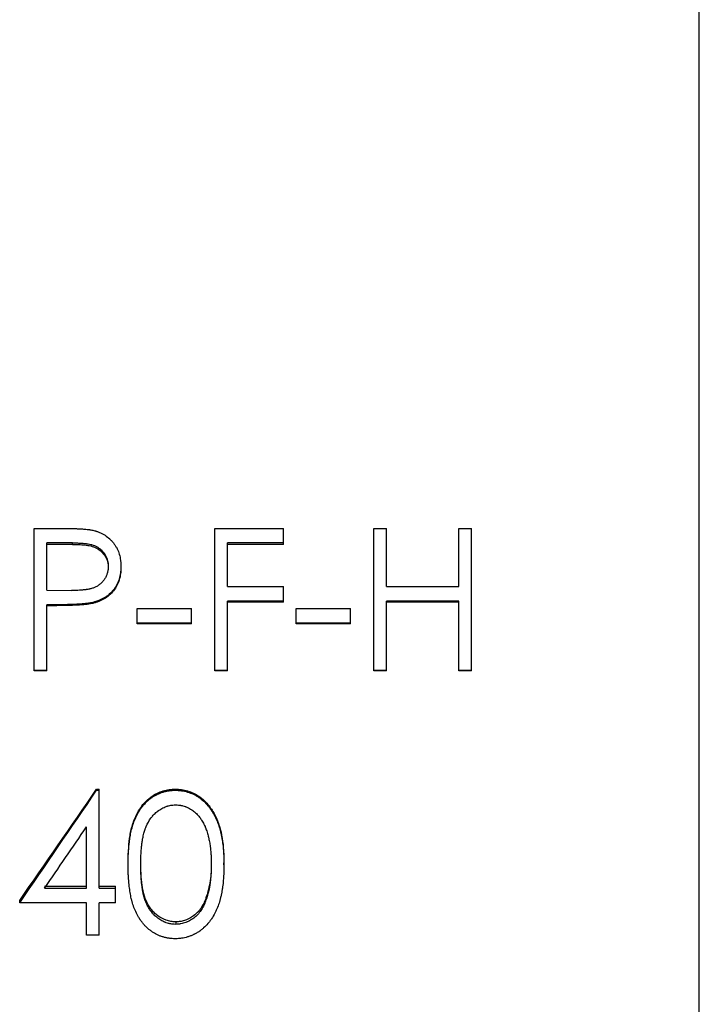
# Model space of a CAD drawing. Header units: millimetres. Extents: x -140 to 188, y -75 to 95.
# Tile 11 of 13: x 11 to 35, y -11 to 24. Entities that reach past the tile are written whole.
import ezdxf

# ---------------------------------------------------------------- set-up
doc = ezdxf.new("R2010")
doc.units = ezdxf.units.MM

msp = doc.modelspace()

# ---------------------------------------------------------------- linework, layer by layer
at = {"color": 1, "linetype": 'Continuous', "lineweight": 25}
msp.add_line((35, -47), (35, 47), dxfattribs=at)
at = {"color": 7, "linetype": 'Continuous', "lineweight": 25}
for p, q in [((11.41, 0.667), (11.41, 5.713)), ((11.41, 5.713), (12.391, 5.713)), ((17.821, 5.713), (20.256, 5.713)), ((17.821, 0.667), (17.821, 5.713)), ((20.256, 5.144), (20.256, 5.713)), ((23.462, 5.713), (23.91, 5.713)), ((23.462, 0.667), (23.462, 5.713)), ((23.91, 3.65), (23.91, 5.713)), ((26.474, 3.65), (26.474, 5.713)), ((26.474, 5.713), (26.923, 5.713)), ((26.923, 0.667), (26.923, 5.713)), ((12.773, 5.198), (11.859, 5.198)), ((11.859, 3.521), (11.859, 5.198)), ((12.773, 5.144), (11.859, 5.144)), ((12.773, 5.144), (12.773, 5.198)), ((20.256, 5.198), (18.269, 5.198)), ((18.269, 3.65), (18.269, 5.198)), ((20.256, 5.144), (18.269, 5.144)), ((14.487, 4.365), (14.487, 4.319)), ((11.859, 3.521), (12.734, 3.51)), ((18.269, 3.65), (20.256, 3.65)), ((20.256, 3.1), (20.256, 3.65)), ((23.91, 3.65), (26.474, 3.65)), ((11.859, 0.667), (11.859, 3.004)), ((12.217, 3.004), (11.859, 3.004)), ((12.217, 2.972), (11.859, 2.972)), ((12.217, 3.004), (12.217, 2.972)), ((13.49, 3.087), (13.49, 3.054)), ((15.064, 2.875), (16.987, 2.875)), ((15.064, 2.332), (15.064, 2.875)), ((16.987, 2.332), (16.987, 2.875)), ((20.256, 3.133), (18.269, 3.133)), ((18.269, 0.667), (18.269, 3.133)), ((20.256, 3.1), (18.269, 3.1)), ((20.705, 2.332), (20.705, 2.875)), ((20.705, 2.875), (22.628, 2.875)), ((22.628, 2.332), (22.628, 2.875)), ((26.474, 3.133), (23.91, 3.133)), ((23.91, 0.667), (23.91, 3.133)), ((26.474, 3.1), (23.91, 3.1)), ((26.474, 0.667), (26.474, 3.133)), ((16.987, 2.357), (15.064, 2.357)), ((16.987, 2.332), (15.064, 2.332)), ((22.628, 2.357), (20.705, 2.357)), ((22.628, 2.332), (20.705, 2.332)), ((11.859, 0.674), (11.41, 0.674)), ((11.859, 0.667), (11.41, 0.667)), ((18.269, 0.674), (17.821, 0.674)), ((18.269, 0.667), (17.821, 0.667)), ((23.91, 0.674), (23.462, 0.674)), ((23.91, 0.667), (23.462, 0.667)), ((26.923, 0.674), (26.474, 0.674)), ((26.923, 0.667), (26.474, 0.667)), ((13.627, -3.573), (13.627, -3.535)), ((13.627, -3.535), (13.718, -3.535)), ((13.627, -3.573), (13.718, -3.573)), ((13.718, -7.048), (13.718, -3.535)), ((16.415, -3.573), (16.415, -3.535)), ((13.269, -7.048), (13.269, -4.871)), ((14.744, -6.216), (14.744, -6.151)), ((18.141, -6.216), (18.141, -6.151)), ((11.779, -6.974), (13.269, -6.974)), ((13.718, -6.974), (14.295, -6.974)), ((14.295, -7.56), (14.295, -6.974)), ((11.779, -7.048), (13.269, -7.048)), ((13.718, -7.048), (14.295, -7.048)), ((10.897, -7.56), (10.897, -7.481)), ((13.269, -7.56), (10.897, -7.56)), ((13.269, -8.709), (13.269, -7.56)), ((14.295, -7.56), (13.718, -7.56)), ((13.718, -8.709), (13.718, -7.56)), ((17.503, -7.393), (17.503, -7.471)), ((16.43, -8.239), (16.43, -8.327)), ((13.718, -8.709), (13.269, -8.709))]:
    msp.add_line(p, q, dxfattribs=at)
for points, knots in [([(12.391, 5.713), (12.499, 5.713), (12.6, 5.712), (12.743, 5.709), (12.789, 5.708), (12.856, 5.706), (12.878, 5.705), (12.91, 5.704), (12.92, 5.703), (12.936, 5.702), (12.942, 5.702), (12.949, 5.702), (12.952, 5.702), (12.957, 5.702), (12.959, 5.701), (13.021, 5.699), (13.073, 5.696), (13.145, 5.691), (13.167, 5.689), (13.199, 5.687), (13.209, 5.686), (13.224, 5.685), (13.229, 5.684), (13.236, 5.683), (13.238, 5.683), (13.243, 5.683), (13.244, 5.683), (13.273, 5.68), (13.297, 5.677), (13.332, 5.673), (13.344, 5.672), (13.361, 5.669), (13.367, 5.668), (13.378, 5.667), (13.385, 5.666), (13.428, 5.66), (13.475, 5.651), (13.53, 5.638)], [0, 0, 0, 0, 0.25, 0.25, 0.375, 0.375, 0.4375, 0.4375, 0.46875, 0.46875, 0.484375, 0.484375, 0.492188, 0.492188, 0.5, 0.5, 0.625, 0.625, 0.6875, 0.6875, 0.71875, 0.71875, 0.734375, 0.734375, 0.742188, 0.742188, 0.75, 0.75, 0.8125, 0.8125, 0.84375, 0.84375, 0.859375, 0.859375, 0.875, 0.875, 1, 1, 1, 1]), ([(13.53, 5.638), (13.553, 5.631), (13.573, 5.626), (13.599, 5.618), (13.606, 5.616), (13.617, 5.613), (13.621, 5.611), (13.625, 5.61), (13.627, 5.609), (13.63, 5.608), (13.631, 5.608), (13.666, 5.597), (13.699, 5.584), (13.768, 5.554), (13.801, 5.539), (13.849, 5.513), (13.864, 5.505), (13.894, 5.487), (13.908, 5.478), (13.983, 5.43), (14.039, 5.386), (14.117, 5.313), (14.142, 5.287), (14.191, 5.233), (14.215, 5.205), (14.259, 5.147), (14.28, 5.118), (14.308, 5.072), (14.317, 5.057), (14.335, 5.025), (14.343, 5.01), (14.385, 4.925), (14.411, 4.859), (14.44, 4.76), (14.448, 4.726), (14.462, 4.655), (14.469, 4.618), (14.476, 4.563), (14.478, 4.545), (14.481, 4.518), (14.482, 4.509), (14.483, 4.495), (14.483, 4.491), (14.483, 4.484), (14.484, 4.482), (14.484, 4.478), (14.484, 4.475), (14.485, 4.45), (14.486, 4.413), (14.487, 4.365)], [0, 0, 0, 0, 0.03125, 0.03125, 0.046875, 0.046875, 0.054688, 0.054688, 0.058594, 0.058594, 0.0625, 0.0625, 0.125, 0.125, 0.1875, 0.1875, 0.21875, 0.21875, 0.25, 0.25, 0.375, 0.375, 0.4375, 0.4375, 0.5, 0.5, 0.5625, 0.5625, 0.59375, 0.59375, 0.625, 0.625, 0.75, 0.75, 0.8125, 0.8125, 0.875, 0.875, 0.90625, 0.90625, 0.921875, 0.921875, 0.929688, 0.929688, 0.933594, 0.933594, 0.9375, 0.9375, 1, 1, 1, 1]), ([(12.773, 5.198), (12.863, 5.198), (12.935, 5.197), (12.99, 5.194), (12.993, 5.194), (12.998, 5.194), (13, 5.194), (13.007, 5.194), (13.012, 5.193), (13.026, 5.193), (13.035, 5.192), (13.063, 5.191), (13.081, 5.189), (13.135, 5.185), (13.169, 5.182), (13.205, 5.178), (13.209, 5.178), (13.214, 5.177), (13.216, 5.177), (13.224, 5.176), (13.23, 5.175), (13.245, 5.173), (13.255, 5.172), (13.284, 5.168), (13.303, 5.165), (13.356, 5.157), (13.388, 5.151), (13.417, 5.143), (13.42, 5.143), (13.425, 5.141), (13.427, 5.141), (13.434, 5.139), (13.439, 5.138), (13.453, 5.134), (13.462, 5.132), (13.489, 5.123), (13.507, 5.118), (13.557, 5.099), (13.588, 5.086), (13.625, 5.067), (13.633, 5.062), (13.648, 5.053), (13.656, 5.049), (13.678, 5.035), (13.693, 5.025), (13.736, 4.994), (13.763, 4.972), (13.84, 4.898), (13.885, 4.841), (13.935, 4.759), (13.943, 4.744), (13.96, 4.711), (13.968, 4.695), (13.989, 4.646), (14.001, 4.612), (14.02, 4.543), (14.027, 4.507), (14.031, 4.469), (14.031, 4.468), (14.032, 4.465), (14.032, 4.464), (14.032, 4.458), (14.033, 4.455), (14.034, 4.444), (14.034, 4.435), (14.036, 4.408), (14.037, 4.387), (14.038, 4.363)], [0, 0, 0, 0, 0.125, 0.125, 0.128906, 0.128906, 0.132812, 0.132812, 0.140625, 0.140625, 0.15625, 0.15625, 0.1875, 0.1875, 0.25, 0.25, 0.253906, 0.253906, 0.257812, 0.257812, 0.265625, 0.265625, 0.28125, 0.28125, 0.3125, 0.3125, 0.375, 0.375, 0.378906, 0.378906, 0.382812, 0.382812, 0.390625, 0.390625, 0.40625, 0.40625, 0.4375, 0.4375, 0.5, 0.5, 0.515625, 0.515625, 0.53125, 0.53125, 0.5625, 0.5625, 0.625, 0.625, 0.75, 0.75, 0.78125, 0.78125, 0.8125, 0.8125, 0.875, 0.875, 0.9375, 0.9375, 0.941406, 0.941406, 0.945312, 0.945312, 0.953125, 0.953125, 0.96875, 0.96875, 1, 1, 1, 1]), ([(12.773, 5.144), (12.845, 5.143), (12.989, 5.142), (13.203, 5.126), (13.417, 5.096), (13.621, 5.027), (13.797, 4.9), (13.932, 4.731), (14.006, 4.565), (14.034, 4.425), (14.037, 4.353), (14.038, 4.317)], [0, 0, 0, 0, 0.125199, 0.250382, 0.375509, 0.500389, 0.622867, 0.750062, 0.874867, 0.93741, 1, 1, 1, 1]), ([(14.038, 4.363), (14.036, 4.314), (14.034, 4.277), (14.031, 4.251), (14.031, 4.248), (14.03, 4.243), (14.03, 4.241), (14.029, 4.234), (14.028, 4.229), (14.026, 4.216), (14.024, 4.207), (14.019, 4.179), (14.015, 4.161), (14, 4.107), (13.988, 4.073), (13.959, 4.005), (13.942, 3.972), (13.912, 3.924), (13.903, 3.909), (13.882, 3.879), (13.871, 3.865), (13.836, 3.822), (13.809, 3.793), (13.754, 3.741), (13.726, 3.718), (13.669, 3.679), (13.637, 3.66), (13.566, 3.624), (13.533, 3.609), (13.467, 3.586), (13.432, 3.576), (13.391, 3.566), (13.39, 3.566), (13.387, 3.565), (13.385, 3.565), (13.379, 3.563), (13.375, 3.563), (13.363, 3.56), (13.355, 3.558), (13.328, 3.553), (13.308, 3.55), (13.274, 3.544), (13.265, 3.543), (13.245, 3.54), (13.235, 3.539), (13.208, 3.535), (13.191, 3.533), (13.16, 3.529), (13.146, 3.528), (13.113, 3.525), (13.096, 3.523), (13.043, 3.519), (13.004, 3.517), (12.952, 3.514), (12.942, 3.514), (12.925, 3.513), (12.92, 3.513), (12.909, 3.512), (12.906, 3.512), (12.888, 3.512), (12.873, 3.511), (12.821, 3.51), (12.781, 3.51), (12.734, 3.51)], [0, 0, 0, 0, 0.0625, 0.0625, 0.066406, 0.066406, 0.070312, 0.070312, 0.078125, 0.078125, 0.09375, 0.09375, 0.125, 0.125, 0.1875, 0.1875, 0.25, 0.25, 0.28125, 0.28125, 0.3125, 0.3125, 0.375, 0.375, 0.4375, 0.4375, 0.5, 0.5, 0.5625, 0.5625, 0.625, 0.625, 0.628906, 0.628906, 0.632812, 0.632812, 0.640625, 0.640625, 0.65625, 0.65625, 0.6875, 0.6875, 0.703125, 0.703125, 0.71875, 0.71875, 0.75, 0.75, 0.78125, 0.78125, 0.8125, 0.8125, 0.875, 0.875, 0.890625, 0.890625, 0.898438, 0.898438, 0.90625, 0.90625, 0.9375, 0.9375, 1, 1, 1, 1]), ([(14.487, 4.365), (14.486, 4.316), (14.485, 4.278), (14.484, 4.247), (14.483, 4.243), (14.483, 4.237), (14.483, 4.233), (14.482, 4.22), (14.481, 4.212), (14.478, 4.186), (14.476, 4.167), (14.471, 4.128), (14.468, 4.108), (14.462, 4.069), (14.458, 4.05), (14.451, 4.013), (14.447, 3.995), (14.44, 3.969), (14.438, 3.961), (14.435, 3.949), (14.433, 3.944), (14.431, 3.936), (14.43, 3.933), (14.407, 3.855), (14.379, 3.786), (14.329, 3.688), (14.311, 3.657), (14.271, 3.596), (14.251, 3.567), (14.181, 3.479), (14.13, 3.425), (14.048, 3.353), (14.019, 3.33), (13.975, 3.298), (13.959, 3.288), (13.929, 3.268), (13.912, 3.258), (13.866, 3.231), (13.834, 3.214), (13.785, 3.19), (13.768, 3.182), (13.734, 3.167), (13.716, 3.16), (13.682, 3.147), (13.665, 3.14), (13.639, 3.131), (13.631, 3.128), (13.618, 3.124), (13.613, 3.122), (13.606, 3.12), (13.604, 3.12), (13.6, 3.118), (13.597, 3.117), (13.572, 3.11), (13.537, 3.1), (13.49, 3.087)], [0, 0, 0, 0, 0.0625, 0.0625, 0.070312, 0.070312, 0.078125, 0.078125, 0.09375, 0.09375, 0.125, 0.125, 0.15625, 0.15625, 0.1875, 0.1875, 0.21875, 0.21875, 0.234375, 0.234375, 0.242188, 0.242188, 0.25, 0.25, 0.375, 0.375, 0.4375, 0.4375, 0.5, 0.5, 0.625, 0.625, 0.6875, 0.6875, 0.71875, 0.71875, 0.75, 0.75, 0.8125, 0.8125, 0.84375, 0.84375, 0.875, 0.875, 0.90625, 0.90625, 0.921875, 0.921875, 0.929688, 0.929688, 0.933594, 0.933594, 0.9375, 0.9375, 1, 1, 1, 1]), ([(14.487, 4.319), (14.487, 4.281), (14.486, 4.209), (14.47, 4.064), (14.422, 3.815), (14.25, 3.482), (13.966, 3.24), (13.734, 3.131), (13.596, 3.083), (13.525, 3.064), (13.49, 3.054)], [0, 0, 0, 0, 0.0653045, 0.1236869, 0.2506466, 0.4999309, 0.7493216, 0.8746127, 0.9373005, 1, 1, 1, 1]), ([(13.49, 3.087), (13.458, 3.08), (13.429, 3.074), (13.39, 3.067), (13.377, 3.065), (13.36, 3.062), (13.354, 3.061), (13.343, 3.059), (13.339, 3.058), (13.309, 3.054), (13.283, 3.05), (13.244, 3.046), (13.23, 3.044), (13.209, 3.042), (13.202, 3.041), (13.192, 3.04), (13.188, 3.04), (13.181, 3.039), (13.177, 3.039), (13.133, 3.035), (13.086, 3.031), (13.006, 3.025), (12.978, 3.024), (12.934, 3.021), (12.918, 3.02), (12.895, 3.019), (12.887, 3.019), (12.875, 3.018), (12.871, 3.018), (12.863, 3.018), (12.859, 3.017), (12.801, 3.015), (12.748, 3.012), (12.668, 3.01), (12.642, 3.009), (12.602, 3.008), (12.589, 3.008), (12.569, 3.007), (12.562, 3.007), (12.552, 3.007), (12.549, 3.007), (12.543, 3.007), (12.538, 3.006), (12.461, 3.005), (12.355, 3.004), (12.217, 3.004)], [0, 0, 0, 0, 0.0625, 0.0625, 0.09375, 0.09375, 0.109375, 0.109375, 0.125, 0.125, 0.1875, 0.1875, 0.21875, 0.21875, 0.234375, 0.234375, 0.242188, 0.242188, 0.25, 0.25, 0.375, 0.375, 0.4375, 0.4375, 0.46875, 0.46875, 0.484375, 0.484375, 0.492188, 0.492188, 0.5, 0.5, 0.625, 0.625, 0.6875, 0.6875, 0.71875, 0.71875, 0.734375, 0.734375, 0.742188, 0.742188, 0.75, 0.75, 1, 1, 1, 1]), ([(13.49, 3.054), (13.437, 3.044), (13.333, 3.023), (13.121, 3), (12.855, 2.984), (12.536, 2.973), (12.323, 2.973), (12.217, 2.972)], [0, 0, 0, 0, 0.1249817, 0.2499784, 0.4999759, 0.7499852, 1, 1, 1, 1]), ([(14.744, -6.151), (14.744, -6.079), (14.745, -5.934), (14.757, -5.644), (14.783, -5.355), (14.828, -5.068), (14.895, -4.785), (14.995, -4.51), (15.138, -4.256), (15.251, -4.097), (15.365, -3.97), (15.473, -3.872), (15.609, -3.77), (15.777, -3.672), (15.982, -3.593), (16.16, -3.552), (16.306, -3.537), (16.379, -3.536), (16.415, -3.535)], [0, 0, 0, 0, 0.062535, 0.125067, 0.250109, 0.312634, 0.375158, 0.500039, 0.562541, 0.625036, 0.667513, 0.70873, 0.750049, 0.812537, 0.875007, 0.937476, 0.968735, 1, 1, 1, 1]), ([(14.744, -6.216), (14.744, -6.168), (14.744, -6.125), (14.745, -6.07), (14.745, -6.053), (14.745, -6.03), (14.746, -6.023), (14.746, -6.013), (14.746, -6.01), (14.746, -6.005), (14.746, -6.003), (14.746, -6), (14.746, -5.999), (14.747, -5.96), (14.748, -5.924), (14.751, -5.851), (14.753, -5.815), (14.759, -5.702), (14.765, -5.628), (14.775, -5.519), (14.779, -5.482), (14.785, -5.429), (14.787, -5.411), (14.79, -5.384), (14.791, -5.375), (14.793, -5.362), (14.794, -5.357), (14.795, -5.348), (14.795, -5.345), (14.802, -5.299), (14.807, -5.261), (14.816, -5.206), (14.819, -5.189), (14.823, -5.163), (14.825, -5.155), (14.828, -5.138), (14.829, -5.131), (14.845, -5.051), (14.861, -4.981), (14.901, -4.835), (14.923, -4.765), (14.961, -4.662), (14.975, -4.628), (15.003, -4.561), (15.019, -4.527), (15.065, -4.433), (15.1, -4.369), (15.162, -4.271), (15.182, -4.24), (15.214, -4.195), (15.225, -4.18), (15.241, -4.159), (15.247, -4.152), (15.257, -4.138), (15.262, -4.132), (15.317, -4.065), (15.367, -4.011), (15.432, -3.951), (15.446, -3.939), (15.474, -3.915), (15.489, -3.903), (15.518, -3.88), (15.532, -3.869), (15.561, -3.848), (15.575, -3.838), (15.621, -3.806), (15.652, -3.787), (15.7, -3.759), (15.715, -3.75), (15.747, -3.733), (15.764, -3.724), (15.811, -3.701), (15.843, -3.687), (15.894, -3.667), (15.911, -3.661), (15.947, -3.648), (15.966, -3.642), (16.018, -3.626), (16.054, -3.616), (16.107, -3.604), (16.125, -3.6), (16.161, -3.593), (16.178, -3.591), (16.216, -3.585), (16.234, -3.583), (16.261, -3.58), (16.27, -3.579), (16.284, -3.578), (16.288, -3.577), (16.295, -3.577), (16.297, -3.577), (16.301, -3.576), (16.304, -3.576), (16.33, -3.575), (16.366, -3.574), (16.415, -3.573)], [0, 0, 0, 0, 0.03125, 0.03125, 0.046875, 0.046875, 0.054688, 0.054688, 0.058594, 0.058594, 0.060547, 0.060547, 0.0625, 0.0625, 0.09375, 0.09375, 0.125, 0.125, 0.1875, 0.1875, 0.21875, 0.21875, 0.234375, 0.234375, 0.242188, 0.242188, 0.246094, 0.246094, 0.25, 0.25, 0.28125, 0.28125, 0.296875, 0.296875, 0.304688, 0.304688, 0.3125, 0.3125, 0.375, 0.375, 0.4375, 0.4375, 0.46875, 0.46875, 0.5, 0.5, 0.5625, 0.5625, 0.59375, 0.59375, 0.609375, 0.609375, 0.617188, 0.617188, 0.625, 0.625, 0.6875, 0.6875, 0.703125, 0.703125, 0.71875, 0.71875, 0.734375, 0.734375, 0.75, 0.75, 0.78125, 0.78125, 0.796875, 0.796875, 0.8125, 0.8125, 0.84375, 0.84375, 0.859375, 0.859375, 0.875, 0.875, 0.90625, 0.90625, 0.921875, 0.921875, 0.9375, 0.9375, 0.953125, 0.953125, 0.960938, 0.960938, 0.964844, 0.964844, 0.966797, 0.966797, 0.96875, 0.96875, 1, 1, 1, 1]), ([(16.415, -3.535), (16.452, -3.536), (16.526, -3.537), (16.672, -3.552), (16.923, -3.608), (17.203, -3.74), (17.45, -3.935), (17.605, -4.107), (17.725, -4.279), (17.824, -4.452), (17.912, -4.642), (18.01, -4.919), (18.087, -5.277), (18.126, -5.641), (18.138, -5.932), (18.14, -6.078), (18.141, -6.151)], [0, 0, 0, 0, 0.031277, 0.062547, 0.125043, 0.249684, 0.321139, 0.392477, 0.446031, 0.499728, 0.562271, 0.624809, 0.749817, 0.874888, 0.937443, 1, 1, 1, 1]), ([(16.415, -3.573), (16.44, -3.573), (16.461, -3.574), (16.489, -3.575), (16.497, -3.575), (16.509, -3.575), (16.512, -3.575), (16.517, -3.576), (16.519, -3.576), (16.522, -3.576), (16.523, -3.576), (16.543, -3.577), (16.561, -3.579), (16.598, -3.582), (16.617, -3.585), (16.708, -3.598), (16.779, -3.614), (16.922, -3.657), (16.991, -3.684), (17.091, -3.731), (17.123, -3.748), (17.171, -3.775), (17.186, -3.785), (17.217, -3.804), (17.232, -3.814), (17.311, -3.868), (17.37, -3.913), (17.476, -4.01), (17.525, -4.062), (17.586, -4.134), (17.598, -4.149), (17.621, -4.179), (17.631, -4.191), (17.662, -4.234), (17.683, -4.265), (17.715, -4.314), (17.726, -4.331), (17.745, -4.363), (17.755, -4.379), (17.774, -4.411), (17.783, -4.427), (17.796, -4.451), (17.8, -4.459), (17.808, -4.475), (17.812, -4.483), (17.834, -4.526), (17.85, -4.56), (17.873, -4.611), (17.881, -4.627), (17.895, -4.66), (17.902, -4.677), (17.921, -4.724), (17.934, -4.757), (17.952, -4.809), (17.958, -4.827), (17.967, -4.855), (17.97, -4.864), (17.975, -4.878), (17.976, -4.883), (17.979, -4.892), (17.981, -4.898), (18.002, -4.966), (18.02, -5.034), (18.044, -5.142), (18.052, -5.179), (18.063, -5.236), (18.066, -5.255), (18.071, -5.285), (18.073, -5.294), (18.075, -5.309), (18.076, -5.314), (18.078, -5.324), (18.079, -5.33), (18.091, -5.404), (18.1, -5.476), (18.112, -5.586), (18.116, -5.623), (18.121, -5.679), (18.122, -5.698), (18.124, -5.727), (18.125, -5.736), (18.126, -5.755), (18.127, -5.766), (18.13, -5.809), (18.132, -5.844), (18.134, -5.9), (18.135, -5.918), (18.136, -5.947), (18.136, -5.956), (18.137, -5.971), (18.137, -5.976), (18.137, -5.983), (18.137, -5.986), (18.137, -5.99), (18.137, -5.994), (18.139, -6.044), (18.14, -6.118), (18.141, -6.216)], [0, 0, 0, 0, 0.015625, 0.015625, 0.023438, 0.023438, 0.027344, 0.027344, 0.029297, 0.029297, 0.03125, 0.03125, 0.046875, 0.046875, 0.0625, 0.0625, 0.125, 0.125, 0.1875, 0.1875, 0.21875, 0.21875, 0.234375, 0.234375, 0.25, 0.25, 0.3125, 0.3125, 0.375, 0.375, 0.390625, 0.390625, 0.40625, 0.40625, 0.4375, 0.4375, 0.453125, 0.453125, 0.46875, 0.46875, 0.484375, 0.484375, 0.492188, 0.492188, 0.5, 0.5, 0.53125, 0.53125, 0.546875, 0.546875, 0.5625, 0.5625, 0.59375, 0.59375, 0.609375, 0.609375, 0.617188, 0.617188, 0.621094, 0.621094, 0.625, 0.625, 0.6875, 0.6875, 0.71875, 0.71875, 0.734375, 0.734375, 0.742188, 0.742188, 0.746094, 0.746094, 0.75, 0.75, 0.8125, 0.8125, 0.84375, 0.84375, 0.859375, 0.859375, 0.867188, 0.867188, 0.875, 0.875, 0.90625, 0.90625, 0.921875, 0.921875, 0.929688, 0.929688, 0.933594, 0.933594, 0.935547, 0.935547, 0.9375, 0.9375, 1, 1, 1, 1]), ([(15.192, -6.214), (15.192, -6.138), (15.193, -6.077), (15.194, -6.022), (15.194, -6.013), (15.195, -5.988), (15.195, -5.975), (15.197, -5.935), (15.198, -5.907), (15.201, -5.847), (15.203, -5.813), (15.206, -5.753), (15.208, -5.723), (15.215, -5.636), (15.22, -5.58), (15.227, -5.523), (15.227, -5.518), (15.228, -5.51), (15.229, -5.506), (15.23, -5.494), (15.231, -5.486), (15.234, -5.462), (15.236, -5.447), (15.241, -5.404), (15.245, -5.379), (15.249, -5.35), (15.25, -5.343), (15.253, -5.33), (15.254, -5.323), (15.257, -5.303), (15.26, -5.289), (15.268, -5.247), (15.274, -5.217), (15.288, -5.156), (15.295, -5.125), (15.31, -5.07), (15.317, -5.044), (15.327, -5.014), (15.329, -5.006), (15.333, -4.993), (15.336, -4.986), (15.342, -4.966), (15.347, -4.953), (15.362, -4.912), (15.373, -4.885), (15.431, -4.749), (15.488, -4.648), (15.561, -4.546), (15.571, -4.534), (15.589, -4.51), (15.598, -4.499), (15.626, -4.465), (15.646, -4.444), (15.706, -4.383), (15.748, -4.346), (15.798, -4.308), (15.805, -4.303), (15.817, -4.295), (15.824, -4.29), (15.842, -4.277), (15.854, -4.269), (15.892, -4.245), (15.917, -4.23), (15.992, -4.189), (16.042, -4.166), (16.106, -4.143), (16.121, -4.138), (16.148, -4.129), (16.162, -4.125), (16.204, -4.115), (16.231, -4.109), (16.261, -4.104), (16.262, -4.104), (16.264, -4.104), (16.265, -4.103), (16.269, -4.103), (16.272, -4.102), (16.28, -4.101), (16.285, -4.101), (16.303, -4.099), (16.316, -4.097), (16.359, -4.094), (16.392, -4.091), (16.43, -4.089)], [0, 0, 0, 0, 0.0625, 0.0625, 0.078125, 0.078125, 0.09375, 0.09375, 0.125, 0.125, 0.15625, 0.15625, 0.1875, 0.1875, 0.25, 0.25, 0.253906, 0.253906, 0.257812, 0.257812, 0.265625, 0.265625, 0.28125, 0.28125, 0.3125, 0.3125, 0.320312, 0.320312, 0.328125, 0.328125, 0.34375, 0.34375, 0.375, 0.375, 0.40625, 0.40625, 0.4375, 0.4375, 0.445312, 0.445312, 0.453125, 0.453125, 0.46875, 0.46875, 0.5, 0.5, 0.625, 0.625, 0.640625, 0.640625, 0.65625, 0.65625, 0.6875, 0.6875, 0.75, 0.75, 0.757812, 0.757812, 0.765625, 0.765625, 0.78125, 0.78125, 0.8125, 0.8125, 0.875, 0.875, 0.890625, 0.890625, 0.90625, 0.90625, 0.9375, 0.9375, 0.939453, 0.939453, 0.941406, 0.941406, 0.945312, 0.945312, 0.953125, 0.953125, 0.96875, 0.96875, 1, 1, 1, 1]), ([(16.43, -4.089), (16.507, -4.093), (16.564, -4.098), (16.602, -4.105), (16.605, -4.105), (16.608, -4.106), (16.61, -4.106), (16.615, -4.107), (16.619, -4.108), (16.629, -4.11), (16.636, -4.111), (16.657, -4.116), (16.671, -4.119), (16.712, -4.13), (16.74, -4.139), (16.774, -4.151), (16.779, -4.154), (16.792, -4.159), (16.798, -4.161), (16.817, -4.169), (16.83, -4.175), (16.869, -4.193), (16.895, -4.207), (16.949, -4.237), (16.973, -4.251), (17.021, -4.282), (17.044, -4.298), (17.111, -4.349), (17.154, -4.387), (17.235, -4.473), (17.272, -4.517), (17.312, -4.574), (17.319, -4.585), (17.334, -4.607), (17.342, -4.619), (17.364, -4.654), (17.378, -4.678), (17.419, -4.753), (17.446, -4.807), (17.472, -4.867), (17.473, -4.87), (17.475, -4.876), (17.477, -4.879), (17.481, -4.888), (17.483, -4.894), (17.491, -4.912), (17.496, -4.925), (17.51, -4.963), (17.52, -4.989), (17.548, -5.071), (17.565, -5.129), (17.584, -5.198), (17.585, -5.203), (17.589, -5.217), (17.591, -5.224), (17.596, -5.244), (17.599, -5.258), (17.608, -5.301), (17.614, -5.33), (17.631, -5.419), (17.641, -5.475), (17.649, -5.534), (17.65, -5.539), (17.652, -5.551), (17.652, -5.558), (17.655, -5.577), (17.657, -5.59), (17.662, -5.633), (17.665, -5.664), (17.675, -5.768), (17.68, -5.824), (17.683, -5.873), (17.683, -5.875), (17.683, -5.879), (17.684, -5.882), (17.684, -5.889), (17.684, -5.893), (17.685, -5.909), (17.685, -5.919), (17.687, -5.954), (17.688, -5.98), (17.69, -6.066), (17.691, -6.134), (17.692, -6.214)], [0, 0, 0, 0, 0.0625, 0.0625, 0.064453, 0.064453, 0.066406, 0.066406, 0.070312, 0.070312, 0.078125, 0.078125, 0.09375, 0.09375, 0.125, 0.125, 0.132812, 0.132812, 0.140625, 0.140625, 0.15625, 0.15625, 0.1875, 0.1875, 0.21875, 0.21875, 0.25, 0.25, 0.3125, 0.3125, 0.375, 0.375, 0.390625, 0.390625, 0.40625, 0.40625, 0.4375, 0.4375, 0.5, 0.5, 0.503906, 0.503906, 0.507812, 0.507812, 0.515625, 0.515625, 0.53125, 0.53125, 0.5625, 0.5625, 0.625, 0.625, 0.632812, 0.632812, 0.640625, 0.640625, 0.65625, 0.65625, 0.6875, 0.6875, 0.75, 0.75, 0.757812, 0.757812, 0.765625, 0.765625, 0.78125, 0.78125, 0.8125, 0.8125, 0.875, 0.875, 0.878906, 0.878906, 0.882812, 0.882812, 0.890625, 0.890625, 0.90625, 0.90625, 0.9375, 0.9375, 1, 1, 1, 1]), ([(16.415, -8.837), (16.367, -8.836), (16.329, -8.835), (16.298, -8.833), (16.295, -8.833), (16.289, -8.832), (16.284, -8.832), (16.27, -8.831), (16.262, -8.83), (16.235, -8.827), (16.217, -8.825), (16.18, -8.819), (16.161, -8.816), (16.126, -8.81), (16.109, -8.806), (16.056, -8.795), (16.02, -8.785), (15.967, -8.77), (15.95, -8.764), (15.914, -8.752), (15.899, -8.747), (15.85, -8.728), (15.817, -8.714), (15.75, -8.682), (15.716, -8.663), (15.651, -8.626), (15.62, -8.606), (15.559, -8.566), (15.53, -8.545), (15.474, -8.501), (15.445, -8.476), (15.391, -8.426), (15.366, -8.401), (15.317, -8.349), (15.294, -8.323), (15.25, -8.268), (15.228, -8.239), (15.195, -8.194), (15.185, -8.178), (15.169, -8.155), (15.163, -8.146), (15.154, -8.132), (15.149, -8.124), (15.125, -8.087), (15.107, -8.057), (15.08, -8.009), (15.072, -7.993), (15.054, -7.96), (15.045, -7.942), (15.005, -7.86), (14.976, -7.793), (14.925, -7.658), (14.903, -7.59), (14.874, -7.485), (14.865, -7.45), (14.848, -7.378), (14.84, -7.341), (14.82, -7.237), (14.808, -7.166), (14.793, -7.057), (14.788, -7.019), (14.781, -6.963), (14.779, -6.947), (14.776, -6.912), (14.774, -6.895), (14.765, -6.808), (14.76, -6.735), (14.754, -6.639), (14.753, -6.62), (14.752, -6.595), (14.752, -6.591), (14.751, -6.584), (14.751, -6.581), (14.751, -6.57), (14.75, -6.563), (14.749, -6.526), (14.748, -6.494), (14.745, -6.389), (14.744, -6.308), (14.744, -6.216)], [0, 0, 0, 0, 0.03125, 0.03125, 0.035156, 0.035156, 0.039062, 0.039062, 0.046875, 0.046875, 0.0625, 0.0625, 0.078125, 0.078125, 0.09375, 0.09375, 0.125, 0.125, 0.140625, 0.140625, 0.15625, 0.15625, 0.1875, 0.1875, 0.21875, 0.21875, 0.25, 0.25, 0.28125, 0.28125, 0.3125, 0.3125, 0.34375, 0.34375, 0.375, 0.375, 0.40625, 0.40625, 0.421875, 0.421875, 0.429688, 0.429688, 0.4375, 0.4375, 0.46875, 0.46875, 0.484375, 0.484375, 0.5, 0.5, 0.5625, 0.5625, 0.625, 0.625, 0.65625, 0.65625, 0.6875, 0.6875, 0.75, 0.75, 0.78125, 0.78125, 0.796875, 0.796875, 0.8125, 0.8125, 0.875, 0.875, 0.890625, 0.890625, 0.894531, 0.894531, 0.898438, 0.898438, 0.90625, 0.90625, 0.9375, 0.9375, 1, 1, 1, 1]), ([(16.43, -8.239), (16.373, -8.236), (16.259, -8.231), (16.037, -8.17), (15.834, -8.06), (15.66, -7.912), (15.512, -7.739), (15.374, -7.49), (15.288, -7.219), (15.248, -6.996), (15.216, -6.771), (15.202, -6.547), (15.193, -6.32), (15.192, -6.208), (15.192, -6.149)], [0, 0, 0, 0, 0.062539, 0.125029, 0.249719, 0.312242, 0.37477, 0.499629, 0.624581, 0.687149, 0.749717, 0.876328, 0.93482, 1, 1, 1, 1]), ([(16.43, -8.327), (16.354, -8.323), (16.297, -8.318), (16.257, -8.311), (16.253, -8.311), (16.246, -8.31), (16.243, -8.309), (16.233, -8.307), (16.226, -8.306), (16.206, -8.301), (16.192, -8.298), (16.15, -8.287), (16.122, -8.278), (16.079, -8.263), (16.067, -8.258), (16.041, -8.247), (16.027, -8.242), (15.989, -8.224), (15.963, -8.212), (15.888, -8.171), (15.84, -8.14), (15.77, -8.088), (15.747, -8.069), (15.703, -8.032), (15.683, -8.013), (15.654, -7.984), (15.645, -7.974), (15.626, -7.954), (15.617, -7.944), (15.589, -7.911), (15.571, -7.888), (15.55, -7.86), (15.549, -7.858), (15.545, -7.853), (15.543, -7.85), (15.537, -7.842), (15.533, -7.837), (15.522, -7.82), (15.514, -7.809), (15.492, -7.775), (15.478, -7.751), (15.436, -7.677), (15.409, -7.623), (15.381, -7.558), (15.379, -7.553), (15.374, -7.54), (15.371, -7.533), (15.363, -7.514), (15.358, -7.501), (15.343, -7.461), (15.334, -7.435), (15.308, -7.353), (15.293, -7.297), (15.28, -7.236), (15.279, -7.233), (15.278, -7.227), (15.277, -7.224), (15.275, -7.214), (15.274, -7.208), (15.27, -7.188), (15.267, -7.175), (15.259, -7.133), (15.254, -7.103), (15.246, -7.055), (15.244, -7.041), (15.24, -7.012), (15.238, -6.998), (15.232, -6.955), (15.228, -6.928), (15.225, -6.894), (15.224, -6.889), (15.223, -6.877), (15.222, -6.87), (15.221, -6.852), (15.219, -6.839), (15.216, -6.799), (15.213, -6.771), (15.209, -6.712), (15.207, -6.682), (15.204, -6.633), (15.203, -6.616), (15.201, -6.585), (15.2, -6.569), (15.198, -6.524), (15.197, -6.495), (15.195, -6.454), (15.195, -6.441), (15.194, -6.421), (15.194, -6.414), (15.194, -6.404), (15.194, -6.399), (15.193, -6.351), (15.193, -6.291), (15.192, -6.214)], [0, 0, 0, 0, 0.0625, 0.0625, 0.066406, 0.066406, 0.070312, 0.070312, 0.078125, 0.078125, 0.09375, 0.09375, 0.125, 0.125, 0.140625, 0.140625, 0.15625, 0.15625, 0.1875, 0.1875, 0.25, 0.25, 0.28125, 0.28125, 0.3125, 0.3125, 0.328125, 0.328125, 0.34375, 0.34375, 0.375, 0.375, 0.378906, 0.378906, 0.382812, 0.382812, 0.390625, 0.390625, 0.40625, 0.40625, 0.4375, 0.4375, 0.5, 0.5, 0.507812, 0.507812, 0.515625, 0.515625, 0.53125, 0.53125, 0.5625, 0.5625, 0.625, 0.625, 0.628906, 0.628906, 0.632812, 0.632812, 0.640625, 0.640625, 0.65625, 0.65625, 0.6875, 0.6875, 0.703125, 0.703125, 0.71875, 0.71875, 0.75, 0.75, 0.757812, 0.757812, 0.765625, 0.765625, 0.78125, 0.78125, 0.8125, 0.8125, 0.84375, 0.84375, 0.859375, 0.859375, 0.875, 0.875, 0.90625, 0.90625, 0.921875, 0.921875, 0.929688, 0.929688, 0.9375, 0.9375, 1, 1, 1, 1]), ([(18.141, -6.216), (18.14, -6.265), (18.14, -6.308), (18.139, -6.364), (18.139, -6.38), (18.138, -6.403), (18.138, -6.411), (18.138, -6.421), (18.138, -6.424), (18.137, -6.429), (18.137, -6.431), (18.137, -6.434), (18.137, -6.435), (18.135, -6.516), (18.132, -6.589), (18.125, -6.692), (18.122, -6.727), (18.118, -6.782), (18.116, -6.8), (18.112, -6.838), (18.11, -6.857), (18.104, -6.918), (18.099, -6.956), (18.092, -7.011), (18.09, -7.029), (18.086, -7.054), (18.085, -7.063), (18.083, -7.079), (18.081, -7.087), (18.074, -7.132), (18.068, -7.168), (18.057, -7.222), (18.054, -7.24), (18.046, -7.276), (18.042, -7.296), (18.029, -7.352), (18.021, -7.388), (18.007, -7.441), (18.002, -7.458), (17.993, -7.492), (17.988, -7.508), (17.963, -7.592), (17.939, -7.66), (17.898, -7.761), (17.883, -7.795), (17.851, -7.863), (17.835, -7.896), (17.78, -8.001), (17.742, -8.067), (17.682, -8.158), (17.661, -8.188), (17.629, -8.23), (17.619, -8.244), (17.602, -8.264), (17.597, -8.271), (17.586, -8.284), (17.581, -8.29), (17.526, -8.354), (17.475, -8.407), (17.393, -8.479), (17.365, -8.503), (17.321, -8.536), (17.307, -8.546), (17.285, -8.562), (17.277, -8.567), (17.262, -8.578), (17.255, -8.582), (17.213, -8.61), (17.181, -8.63), (17.133, -8.657), (17.117, -8.665), (17.094, -8.677), (17.086, -8.681), (17.075, -8.687), (17.071, -8.689), (17.063, -8.692), (17.06, -8.694), (17.021, -8.712), (16.987, -8.726), (16.935, -8.746), (16.918, -8.752), (16.884, -8.764), (16.866, -8.77), (16.785, -8.794), (16.714, -8.81), (16.615, -8.824), (16.596, -8.827), (16.569, -8.83), (16.56, -8.831), (16.547, -8.832), (16.542, -8.832), (16.536, -8.833), (16.534, -8.833), (16.53, -8.833), (16.527, -8.833), (16.501, -8.835), (16.464, -8.836), (16.415, -8.837)], [0, 0, 0, 0, 0.03125, 0.03125, 0.046875, 0.046875, 0.054688, 0.054688, 0.058594, 0.058594, 0.060547, 0.060547, 0.0625, 0.0625, 0.125, 0.125, 0.15625, 0.15625, 0.171875, 0.171875, 0.1875, 0.1875, 0.21875, 0.21875, 0.234375, 0.234375, 0.242188, 0.242188, 0.25, 0.25, 0.28125, 0.28125, 0.296875, 0.296875, 0.3125, 0.3125, 0.34375, 0.34375, 0.359375, 0.359375, 0.375, 0.375, 0.4375, 0.4375, 0.46875, 0.46875, 0.5, 0.5, 0.5625, 0.5625, 0.59375, 0.59375, 0.609375, 0.609375, 0.617188, 0.617188, 0.625, 0.625, 0.6875, 0.6875, 0.71875, 0.71875, 0.734375, 0.734375, 0.742188, 0.742188, 0.75, 0.75, 0.78125, 0.78125, 0.796875, 0.796875, 0.804688, 0.804688, 0.808594, 0.808594, 0.8125, 0.8125, 0.84375, 0.84375, 0.859375, 0.859375, 0.875, 0.875, 0.9375, 0.9375, 0.953125, 0.953125, 0.960938, 0.960938, 0.964844, 0.964844, 0.966797, 0.966797, 0.96875, 0.96875, 1, 1, 1, 1]), ([(17.692, -6.149), (17.691, -6.255), (17.687, -6.466), (17.656, -6.781), (17.609, -7.04), (17.554, -7.243), (17.52, -7.343), (17.503, -7.393)], [0, 0, 0, 0, 0.250011, 0.500014, 0.749981, 0.874982, 1, 1, 1, 1]), ([(17.692, -6.214), (17.691, -6.347), (17.688, -6.453), (17.683, -6.537), (17.682, -6.541), (17.682, -6.548), (17.682, -6.551), (17.681, -6.562), (17.68, -6.568), (17.679, -6.589), (17.678, -6.602), (17.675, -6.643), (17.672, -6.67), (17.664, -6.749), (17.658, -6.801), (17.638, -6.954), (17.619, -7.058), (17.591, -7.179), (17.588, -7.191), (17.581, -7.217), (17.578, -7.23), (17.568, -7.268), (17.56, -7.294), (17.552, -7.322), (17.552, -7.322), (17.551, -7.324), (17.551, -7.325), (17.55, -7.329), (17.549, -7.331), (17.547, -7.338), (17.545, -7.343), (17.54, -7.359), (17.536, -7.371), (17.524, -7.409), (17.514, -7.438), (17.503, -7.471)], [0, 0, 0, 0, 0.25, 0.25, 0.257812, 0.257812, 0.265625, 0.265625, 0.28125, 0.28125, 0.3125, 0.3125, 0.375, 0.375, 0.5, 0.5, 0.75, 0.75, 0.78125, 0.78125, 0.8125, 0.8125, 0.875, 0.875, 0.878906, 0.878906, 0.882812, 0.882812, 0.890625, 0.890625, 0.90625, 0.90625, 0.9375, 0.9375, 1, 1, 1, 1]), ([(17.503, -7.393), (17.49, -7.428), (17.465, -7.493), (17.408, -7.62), (17.338, -7.738), (17.254, -7.848), (17.161, -7.95), (16.998, -8.082), (16.792, -8.183), (16.615, -8.226), (16.512, -8.236), (16.459, -8.238), (16.43, -8.239)], [0, 0, 0, 0, 0.078366, 0.14365, 0.286149, 0.359619, 0.428963, 0.571369, 0.787788, 0.8918, 0.941915, 1, 1, 1, 1]), ([(17.503, -7.471), (17.489, -7.508), (17.477, -7.54), (17.461, -7.581), (17.455, -7.593), (17.448, -7.61), (17.447, -7.613), (17.44, -7.628), (17.437, -7.635), (17.407, -7.698), (17.379, -7.751), (17.329, -7.828), (17.312, -7.853), (17.285, -7.89), (17.275, -7.903), (17.254, -7.928), (17.244, -7.94), (17.214, -7.975), (17.196, -7.995), (17.154, -8.036), (17.131, -8.056), (17.061, -8.115), (17.008, -8.152), (16.928, -8.198), (16.901, -8.212), (16.86, -8.232), (16.847, -8.238), (16.817, -8.25), (16.802, -8.256), (16.758, -8.273), (16.729, -8.283), (16.671, -8.299), (16.644, -8.306), (16.6, -8.313), (16.584, -8.316), (16.561, -8.318), (16.553, -8.319), (16.541, -8.32), (16.537, -8.321), (16.531, -8.321), (16.529, -8.322), (16.503, -8.324), (16.471, -8.325), (16.43, -8.327)], [0, 0, 0, 0, 0.0625, 0.0625, 0.09375, 0.09375, 0.109375, 0.109375, 0.125, 0.125, 0.25, 0.25, 0.3125, 0.3125, 0.34375, 0.34375, 0.375, 0.375, 0.4375, 0.4375, 0.5, 0.5, 0.625, 0.625, 0.6875, 0.6875, 0.71875, 0.71875, 0.75, 0.75, 0.8125, 0.8125, 0.875, 0.875, 0.90625, 0.90625, 0.921875, 0.921875, 0.929688, 0.929688, 0.9375, 0.9375, 1, 1, 1, 1])]:
    msp.add_open_spline(points, degree=3, knots=knots, dxfattribs=at)
for points in [[(10.897, -7.481), (11.807, -6.173), (12.717, -4.856), (13.627, -3.535)], [(10.897, -7.56), (11.807, -6.239), (12.717, -4.908), (13.627, -3.573)], [(11.779, -7.048), (12.276, -6.325), (12.772, -5.599), (13.269, -4.871)]]:
    msp.add_open_spline(points, degree=3, dxfattribs=at)

doc.saveas('drawing.dxf')
